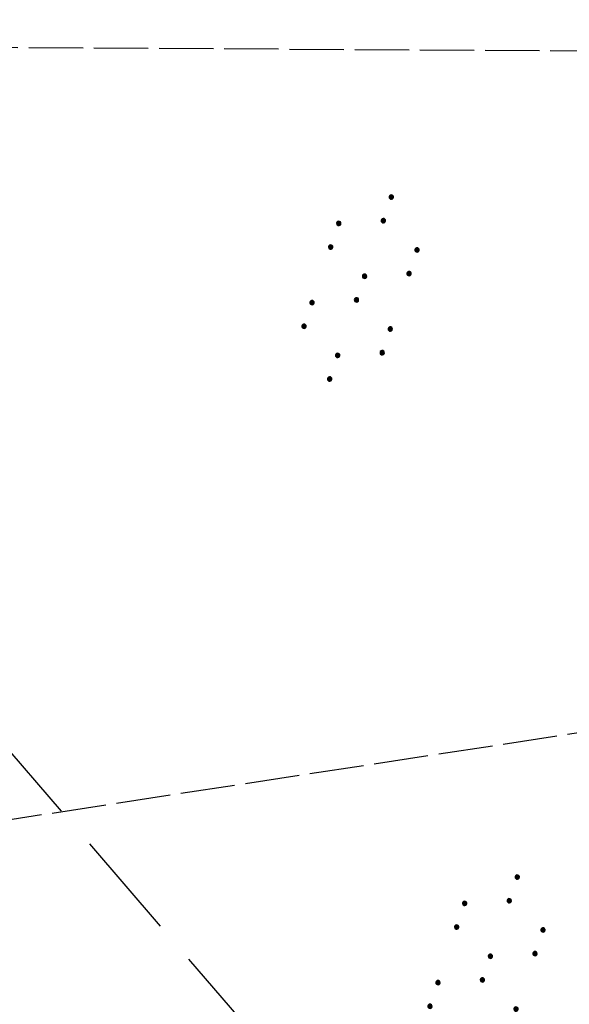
# Model space of a CAD drawing. Extents: x 510526 to 513920, y 467229 to 478797.
# Tile 41 of 256: x 511112 to 511162, y 470314 to 470405. Entities that reach past the tile are written whole.
import ezdxf

# ---------------------------------------------------------------- set-up
doc = ezdxf.new("R2010")
doc.units = 0
doc.header["$LTSCALE"] = 10
doc.header["$MEASUREMENT"] = 0
for name, pattern in [('LT00', [0]), ('LT05', [0.7, 0.5, -0.2]), ('LT14', [0.6, 0.5, -0.1])]:
    doc.linetypes.add(name, pattern=pattern)
doc.layers.get('0').update_dxf_attribs({"linetype": 'LT00'})
doc.layers.add('-BLATT_96-RAND', color=7, linetype='LT14', plot=False)
doc.layers.add('-BLATT_97-RAND', color=7, linetype='LT14', plot=False)
doc.layers.add('DFK_NUTZUNG', color=250, linetype='LT00')
doc.layers.add('WSG-GRENZE', color=162, linetype='LT05')

# ---------------------------------------------------------------- blocks, each defined once
blk = doc.blocks.new('SYMB7110')
at = {"color": 0, "linetype": 'ByBlock'}
for p, q in [((-0.515, 0.392919), (-0.515, 0.367081)), ((-0.51, 0.362895), (-0.51, 0.397105)), ((-0.505, 0.399164), (-0.505, 0.360836)), ((-0.5, 0.360204), (-0.5, 0.399796)), ((-0.495, 0.399164), (-0.495, 0.360836)), ((-0.49, 0.362895), (-0.49, 0.397105)), ((-0.485, 0.392919), (-0.485, 0.367081)), ((-0.48, 0.379874), (-0.48, 0.380145)), ((-0.285, 0.392919), (-0.285, 0.367081)), ((-0.28, 0.362895), (-0.28, 0.397105)), ((-0.275, 0.399164), (-0.275, 0.360836)), ((-0.27, 0.360204), (-0.27, 0.399796)), ((-0.265, 0.399164), (-0.265, 0.360836)), ((-0.26, 0.362895), (-0.26, 0.397105)), ((-0.255, 0.392919), (-0.255, 0.367081)), ((-0.25, 0.379874), (-0.25, 0.380146)), ((0.255, 0.392919), (0.255, 0.367081)), ((0.26, 0.362895), (0.26, 0.397105)), ((0.265, 0.399164), (0.265, 0.360836)), ((0.27, 0.360204), (0.27, 0.399796)), ((0.275, 0.399164), (0.275, 0.360836)), ((0.28, 0.362895), (0.28, 0.397105)), ((0.285, 0.392919), (0.285, 0.367081)), ((0.29, 0.379874), (0.29, 0.380145)), ((0.485, 0.392919), (0.485, 0.367081)), ((0.49, 0.362895), (0.49, 0.397105)), ((0.495, 0.399164), (0.495, 0.360836)), ((0.5, 0.360204), (0.5, 0.399796)), ((0.505, 0.399164), (0.505, 0.360836)), ((0.51, 0.362895), (0.51, 0.397105)), ((0.515, 0.392919), (0.515, 0.367081)), ((0.52, 0.379874), (0.52, 0.380146)), ((-0.9, 0.012919), (-0.9, -0.012919)), ((-0.895, -0.017106), (-0.895, 0.017105)), ((-0.89, 0.019164), (-0.89, -0.019164)), ((-0.885, -0.019797), (-0.885, 0.019796)), ((-0.88, 0.019164), (-0.88, -0.019164)), ((-0.875, -0.017106), (-0.875, 0.017105)), ((-0.87, 0.012919), (-0.87, -0.012919)), ((-0.865, -0.000126), (-0.865, 0.000145)), ((-0.67, 0.012919), (-0.67, -0.012919)), ((-0.665, -0.017106), (-0.665, 0.017105)), ((-0.66, 0.019164), (-0.66, -0.019164)), ((-0.655, -0.019797), (-0.655, 0.019796)), ((-0.65, 0.019164), (-0.65, -0.019164)), ((-0.645, -0.017106), (-0.645, 0.017105)), ((-0.64, 0.012919), (-0.64, -0.012919)), ((-0.635, -0.000126), (-0.635, 0.000145)), ((-0.13, 0.012919), (-0.13, -0.012919)), ((-0.125, -0.017105), (-0.125, 0.017105)), ((-0.12, 0.019164), (-0.12, -0.019164)), ((-0.115, -0.019796), (-0.115, 0.019796)), ((-0.11, 0.019164), (-0.11, -0.019164)), ((-0.105, -0.017105), (-0.105, 0.017105)), ((-0.1, 0.012919), (-0.1, -0.012919)), ((-0.095, -0.000126), (-0.095, 0.000146)), ((0.1, 0.012919), (0.1, -0.012919)), ((0.105, -0.017105), (0.105, 0.017105)), ((0.11, 0.019164), (0.11, -0.019164)), ((0.115, -0.019796), (0.115, 0.019796)), ((0.12, 0.019164), (0.12, -0.019164)), ((0.125, -0.017105), (0.125, 0.017105)), ((0.13, 0.012919), (0.13, -0.012919)), ((0.135, -0.000126), (0.135, 0.000146)), ((0.64, 0.012919), (0.64, -0.012919)), ((0.645, -0.017105), (0.645, 0.017105)), ((0.65, 0.019164), (0.65, -0.019164)), ((0.655, -0.019796), (0.655, 0.019796)), ((0.66, 0.019164), (0.66, -0.019164)), ((0.665, -0.017105), (0.665, 0.017105)), ((0.67, 0.012919), (0.67, -0.012919)), ((0.675, -0.000126), (0.675, 0.000146)), ((0.87, 0.012919), (0.87, -0.012919)), ((0.875, -0.017105), (0.875, 0.017105)), ((0.88, 0.019164), (0.88, -0.019164)), ((0.885, -0.019796), (0.885, 0.019796)), ((0.89, 0.019164), (0.89, -0.019164)), ((0.895, -0.017105), (0.895, 0.017105)), ((0.9, 0.012919), (0.9, -0.012919)), ((0.905, -0.000126), (0.905, 0.000146)), ((-0.505, -0.360836), (-0.505, -0.399164)), ((-0.5, -0.399796), (-0.5, -0.360204)), ((-0.495, -0.360836), (-0.495, -0.399164)), ((-0.275, -0.360836), (-0.275, -0.399164)), ((-0.27, -0.399796), (-0.27, -0.360204)), ((-0.265, -0.360836), (-0.265, -0.399164)), ((0.265, -0.360836), (0.265, -0.399164)), ((0.27, -0.399796), (0.27, -0.360204)), ((0.275, -0.360836), (0.275, -0.399164)), ((0.495, -0.360836), (0.495, -0.399164)), ((0.5, -0.399796), (0.5, -0.360204)), ((0.505, -0.360836), (0.505, -0.399164)), ((-0.515, -0.367081), (-0.515, -0.392919)), ((-0.51, -0.397105), (-0.51, -0.362895)), ((-0.49, -0.397106), (-0.49, -0.362895)), ((-0.485, -0.367081), (-0.485, -0.392919)), ((-0.48, -0.380126), (-0.48, -0.379855)), ((-0.285, -0.367081), (-0.285, -0.392919)), ((-0.28, -0.397105), (-0.28, -0.362895)), ((-0.26, -0.397105), (-0.26, -0.362895)), ((-0.255, -0.367081), (-0.255, -0.392919)), ((-0.25, -0.380126), (-0.25, -0.379855)), ((0.255, -0.367081), (0.255, -0.392919)), ((0.26, -0.397105), (0.26, -0.362895)), ((0.28, -0.397105), (0.28, -0.362895)), ((0.285, -0.367081), (0.285, -0.392919)), ((0.29, -0.380126), (0.29, -0.379855)), ((0.485, -0.367081), (0.485, -0.392919)), ((0.49, -0.397105), (0.49, -0.362895)), ((0.51, -0.397105), (0.51, -0.362895)), ((0.515, -0.367081), (0.515, -0.392919)), ((0.52, -0.380126), (0.52, -0.379855))]:
    blk.add_line(p, q, dxfattribs=at)
for points in [[(-0.48, 0.38), (-0.481981, 0.388678), (-0.48753, 0.395637), (-0.49555, 0.399499), (-0.50445, 0.399499), (-0.51247, 0.395637), (-0.518019, 0.388678), (-0.52, 0.38), (-0.518019, 0.371322), (-0.51247, 0.364363), (-0.50445, 0.360501), (-0.49555, 0.360501), (-0.48753, 0.364363), (-0.481981, 0.371322), (-0.48, 0.38)], [(-0.25, 0.38), (-0.251981, 0.388678), (-0.25753, 0.395637), (-0.26555, 0.399499), (-0.27445, 0.399499), (-0.28247, 0.395637), (-0.288019, 0.388678), (-0.29, 0.38), (-0.288019, 0.371322), (-0.28247, 0.364363), (-0.27445, 0.360501), (-0.26555, 0.360501), (-0.25753, 0.364363), (-0.251981, 0.371322), (-0.25, 0.38)], [(0.29, 0.38), (0.288019, 0.388678), (0.28247, 0.395637), (0.27445, 0.399499), (0.26555, 0.399499), (0.25753, 0.395637), (0.251981, 0.388678), (0.25, 0.38), (0.251981, 0.371322), (0.25753, 0.364363), (0.26555, 0.360501), (0.27445, 0.360501), (0.28247, 0.364363), (0.288019, 0.371322), (0.29, 0.38)], [(0.52, 0.38), (0.518019, 0.388678), (0.51247, 0.395637), (0.50445, 0.399499), (0.495549, 0.399499), (0.48753, 0.395637), (0.481981, 0.388678), (0.48, 0.38), (0.481981, 0.371322), (0.48753, 0.364363), (0.495549, 0.360501), (0.50445, 0.360501), (0.51247, 0.364363), (0.518019, 0.371322), (0.52, 0.38)], [(-0.865, 0), (-0.866981, 0.008678), (-0.87253, 0.015637), (-0.88055, 0.019498), (-0.88945, 0.019498), (-0.89747, 0.015637), (-0.903019, 0.008678), (-0.905, 0)], [(-0.905, 0), (-0.903019, -0.008678), (-0.89747, -0.015637), (-0.88945, -0.019499), (-0.88055, -0.019499), (-0.87253, -0.015637), (-0.866981, -0.008678), (-0.865, 0)], [(-0.635, 0), (-0.636981, 0.008678), (-0.64253, 0.015637), (-0.65055, 0.019498), (-0.65945, 0.019498), (-0.66747, 0.015637), (-0.673019, 0.008678), (-0.675, 0)], [(-0.675, 0), (-0.673019, -0.008678), (-0.66747, -0.015637), (-0.65945, -0.019499), (-0.65055, -0.019499), (-0.64253, -0.015637), (-0.636981, -0.008678), (-0.635, 0)], [(-0.095, 0), (-0.096981, 0.008678), (-0.10253, 0.015637), (-0.11055, 0.019499), (-0.11945, 0.019499), (-0.12747, 0.015637), (-0.133019, 0.008678), (-0.135, 0)], [(-0.135, 0), (-0.133019, -0.008678), (-0.12747, -0.015637), (-0.11945, -0.019499), (-0.11055, -0.019499), (-0.10253, -0.015637), (-0.096981, -0.008678), (-0.095, 0)], [(0.135, 0), (0.133019, 0.008678), (0.12747, 0.015637), (0.11945, 0.019499), (0.11055, 0.019499), (0.10253, 0.015637), (0.096981, 0.008678), (0.095, 0)], [(0.095, 0), (0.096981, -0.008678), (0.10253, -0.015637), (0.11055, -0.019499), (0.11945, -0.019499), (0.12747, -0.015637), (0.133019, -0.008678), (0.135, 0)], [(0.675, 0), (0.673019, 0.008678), (0.66747, 0.015637), (0.65945, 0.019499), (0.65055, 0.019499), (0.64253, 0.015637), (0.636981, 0.008678), (0.635, 0)], [(0.635, 0), (0.636981, -0.008678), (0.64253, -0.015637), (0.65055, -0.019499), (0.65945, -0.019499), (0.66747, -0.015637), (0.673019, -0.008678), (0.675, 0)], [(0.905, 0), (0.903019, 0.008678), (0.89747, 0.015637), (0.88945, 0.019499), (0.88055, 0.019499), (0.87253, 0.015637), (0.866981, 0.008678), (0.865, 0)], [(0.865, 0), (0.866981, -0.008678), (0.87253, -0.015637), (0.88055, -0.019499), (0.88945, -0.019499), (0.89747, -0.015637), (0.903019, -0.008678), (0.905, 0)], [(-0.48, -0.38), (-0.481981, -0.371322), (-0.48753, -0.364363), (-0.49555, -0.360501), (-0.50445, -0.360501), (-0.51247, -0.364363), (-0.518019, -0.371322), (-0.52, -0.38), (-0.518019, -0.388678), (-0.51247, -0.395637), (-0.50445, -0.399499), (-0.49555, -0.399499), (-0.48753, -0.395637), (-0.481981, -0.388678), (-0.48, -0.38)], [(-0.25, -0.38), (-0.251981, -0.371322), (-0.25753, -0.364363), (-0.26555, -0.360501), (-0.27445, -0.360501), (-0.28247, -0.364363), (-0.288019, -0.371322), (-0.29, -0.38), (-0.288019, -0.388678), (-0.28247, -0.395637), (-0.27445, -0.399499), (-0.26555, -0.399499), (-0.25753, -0.395637), (-0.251981, -0.388678), (-0.25, -0.38)], [(0.29, -0.38), (0.288019, -0.371322), (0.28247, -0.364363), (0.27445, -0.360501), (0.26555, -0.360501), (0.25753, -0.364363), (0.251981, -0.371322), (0.25, -0.38), (0.251981, -0.388678), (0.25753, -0.395637), (0.26555, -0.399499), (0.27445, -0.399499), (0.28247, -0.395637), (0.288019, -0.388678), (0.29, -0.38)], [(0.52, -0.38), (0.518019, -0.371322), (0.51247, -0.364363), (0.50445, -0.360501), (0.495549, -0.360501), (0.48753, -0.364363), (0.481981, -0.371322), (0.48, -0.38), (0.481981, -0.388678), (0.48753, -0.395637), (0.495549, -0.399499), (0.50445, -0.399499), (0.51247, -0.395637), (0.518019, -0.388678), (0.52, -0.38)]]:
    blk.add_lwpolyline(points, dxfattribs=at)

msp = doc.modelspace()

# ---------------------------------------------------------------- linework, layer by layer
at = {"layer": '-BLATT_96-RAND', "elevation": 359.872}
msp.add_lwpolyline([(510925.478, 471051.655), (511037.438, 470320.174), (511321.134, 470363.596), (511209.174, 471095.077), (510925.478, 471051.655)], dxfattribs=at)
at = {"layer": '-BLATT_97-RAND'}
msp.add_lwpolyline([(511028.395, 470402.973), (511022.888, 469477.989), (511309.883, 469476.281), (511315.39, 470401.264), (511028.395, 470402.973)], dxfattribs=at)
at = {"layer": 'WSG-GRENZE', "ltscale": 2, "flags": 128}
msp.add_lwpolyline([(511220.028, 471024.164), (511145.09, 470958.85), (511090.88, 470963.64), (511042.13, 470689.85), (511034.93, 470686.28), (511040.5, 470423.38), (511040.31, 470419.35), (511168.17, 470270.82), (511167.95, 470267.01), (511167.15, 470253.55), (511214.53, 470201.77), (511255.66, 470140.86), (511313.838, 470140.514)], dxfattribs=at)

# ---------------------------------------------------------------- block references
at = {"layer": 'DFK_NUTZUNG', "xscale": 9.99999999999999, "yscale": 10, "zscale": 10, "rotation": 251.28826}
for p in [(511142.928, 470380.339), (511154.517, 470317.69)]:
    msp.add_blockref('SYMB7110', p, dxfattribs=at)

doc.saveas('drawing.dxf')
